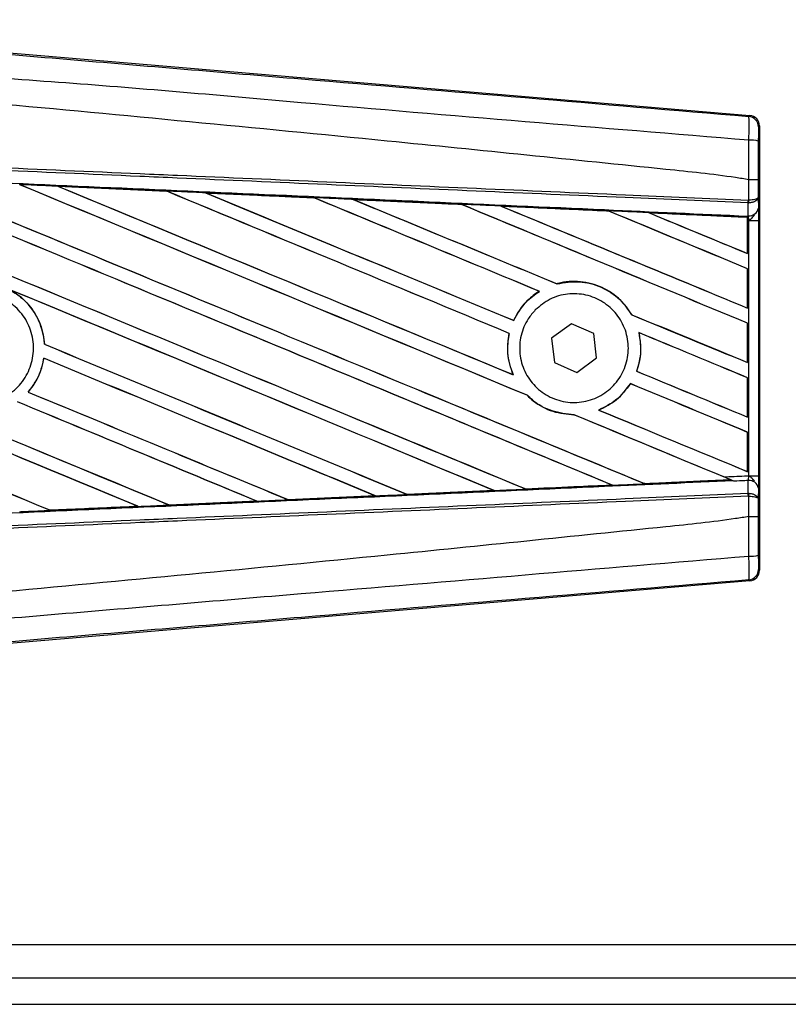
# Model space of a CAD drawing. Header units: millimetres. Extents: x 0 to 420, y 0 to 297.
# Tile 26 of 88: x 59.24 to 61.3, y 230.91 to 233.54. Entities that reach past the tile are written whole.
import ezdxf

# ---------------------------------------------------------------- set-up
doc = ezdxf.new("R2010")
doc.units = ezdxf.units.MM

msp = doc.modelspace()

# ---------------------------------------------------------------- linework, layer by layer
at = {"color": 7, "linetype": 'Continuous', "lineweight": 25}
for p, q in [((59.0954, 233.46236), (61.19397, 233.28541)), ((61.1912, 233.28287), (61.19397, 233.28541)), ((61.21989, 233.2572), (61.21713, 233.25466)), ((61.21989, 233.2572), (61.21989, 232.07124)), ((59.34622, 233.09621), (59.6368, 233.08331)), ((59.34636, 233.09616), (59.34622, 233.09621)), ((59.34636, 233.09616), (59.34759, 233.09581)), ((61.19128, 233.11369), (61.19131, 233.11368)), ((61.19128, 233.05916), (61.19128, 233.11369)), ((61.21672, 233.11362), (61.21672, 233.06647)), ((59.6368, 233.08331), (59.63696, 233.08323)), ((59.63732, 233.08293), (59.63696, 233.08323)), ((59.74044, 233.07862), (59.74019, 233.07871)), ((59.74044, 233.07862), (59.74165, 233.07827)), ((60.03016, 233.06567), (59.74044, 233.07862)), ((60.02985, 233.06581), (60.03016, 233.06567)), ((60.03051, 233.06537), (60.03016, 233.06567)), ((60.13491, 233.06097), (60.13447, 233.06114)), ((60.13491, 233.06097), (60.13609, 233.06064)), ((60.42381, 233.04771), (60.42347, 233.048)), ((60.52976, 233.04322), (60.53091, 233.04289)), ((61.18952, 233.05163), (61.19131, 233.05167)), ((61.18983, 233.01756), (61.18952, 233.05163)), ((61.19017, 233.05915), (61.19128, 233.05916)), ((61.21672, 233.06647), (61.21697, 233.03762)), ((60.81723, 233.02997), (60.8169, 233.03025)), ((61.18826, 233.0134), (60.925, 233.02535)), ((60.925, 233.02535), (60.9261, 233.02504)), ((61.18832, 233.01652), (61.18833, 233.01763)), ((61.18833, 233.01763), (61.18983, 233.01756)), ((61.18813, 233.01315), (61.18826, 233.0134)), ((61.18813, 233.01315), (61.18813, 232.91674)), ((61.18829, 233.01396), (61.18826, 233.0134)), ((61.18829, 233.00505), (61.18829, 233.01396)), ((61.18829, 232.91651), (61.18829, 233.00505)), ((61.19166, 233.0049), (61.18829, 233.00505)), ((61.19166, 232.32355), (61.19166, 233.0049)), ((61.19166, 233.0049), (61.21709, 233.0049)), ((61.21709, 233.0049), (61.21709, 232.32355)), ((61.18813, 232.91674), (61.18829, 232.91651)), ((61.18829, 232.8761), (61.18813, 232.876)), ((61.18813, 232.876), (61.18813, 232.77122)), ((61.18829, 232.77099), (61.18829, 232.8761)), ((60.67929, 232.83586), (60.67906, 232.83612)), ((60.63189, 232.81585), (60.63241, 232.8158)), ((60.87892, 232.7535), (60.87858, 232.75348)), ((61.18813, 232.77122), (61.18829, 232.77099)), ((60.56351, 232.7382), (60.56329, 232.73846)), ((60.71749, 232.72919), (60.66485, 232.69043)), ((60.77737, 232.70298), (60.71749, 232.72919)), ((61.18829, 232.73058), (61.18813, 232.73048)), ((61.18813, 232.73048), (61.18813, 232.62571)), ((61.18829, 232.62547), (61.18829, 232.73058)), ((60.5515, 232.70369), (60.55182, 232.70373)), ((60.78461, 232.63801), (60.77737, 232.70298)), ((60.89772, 232.70569), (60.89812, 232.70535)), ((59.31054, 232.67458), (59.31023, 232.67454)), ((60.66485, 232.69043), (60.6721, 232.62547)), ((59.30849, 232.63736), (59.30876, 232.63708)), ((60.6721, 232.62547), (60.73198, 232.59926)), ((60.73198, 232.59926), (60.78461, 232.63801)), ((61.18813, 232.62571), (61.18829, 232.62547)), ((60.56218, 232.59324), (60.56168, 232.59361)), ((60.89193, 232.60261), (60.89159, 232.60258)), ((60.87526, 232.56949), (60.87547, 232.56924)), ((61.18829, 232.58506), (61.18813, 232.58496)), ((61.18813, 232.58496), (61.18813, 232.48019)), ((61.18829, 232.47996), (61.18829, 232.58506)), ((59.26691, 232.54712), (59.2665, 232.54712)), ((60.59922, 232.53837), (60.59968, 232.53835)), ((60.79078, 232.4989), (60.79016, 232.49899)), ((60.72436, 232.48661), (60.7247, 232.48629)), ((61.18813, 232.48019), (61.18829, 232.47996)), ((61.18829, 232.43955), (61.18813, 232.43944)), ((61.18813, 232.43944), (61.18813, 232.33467)), ((61.18829, 232.33444), (61.18829, 232.43955)), ((61.18813, 232.33467), (61.18829, 232.33444)), ((60.91336, 232.30257), (61.14258, 232.31297)), ((61.14173, 232.31319), (61.14258, 232.31297)), ((61.1518, 232.30923), (61.14951, 232.31017)), ((61.18952, 232.27682), (61.18983, 232.31088)), ((61.19166, 232.32355), (61.21709, 232.32355)), ((60.51094, 232.28413), (60.27903, 232.27376)), ((60.50944, 232.28459), (60.51036, 232.28436)), ((60.59604, 232.28822), (60.59577, 232.28848)), ((60.82568, 232.29886), (60.82657, 232.29864)), ((60.91336, 232.30257), (60.9131, 232.30282)), ((61.21697, 232.29082), (61.21672, 232.26197)), ((59.64373, 232.24552), (59.87734, 232.25594)), ((59.87759, 232.25585), (59.64386, 232.24545)), ((59.87638, 232.25619), (59.87734, 232.25594)), ((59.87734, 232.25594), (59.87759, 232.25585)), ((59.96123, 232.25969), (59.96094, 232.25997)), ((59.96145, 232.25959), (59.96123, 232.25969)), ((60.19434, 232.26998), (59.96145, 232.25959)), ((60.19301, 232.27036), (60.19395, 232.27012)), ((60.19395, 232.27012), (60.19434, 232.26998)), ((60.27867, 232.27393), (60.27839, 232.2742)), ((60.27903, 232.27376), (60.27867, 232.27393)), ((61.18952, 232.27682), (61.19131, 232.27678)), ((61.19128, 232.26929), (61.19017, 232.26929)), ((61.19128, 232.21476), (61.19128, 232.26929)), ((61.21672, 232.26197), (61.21672, 232.21483)), ((59.32618, 232.2314), (59.32588, 232.23168)), ((59.32618, 232.2314), (59.56054, 232.24181)), ((59.32625, 232.23136), (59.32618, 232.2314)), ((59.55955, 232.24206), (59.56054, 232.24181)), ((59.56054, 232.24181), (59.56069, 232.24176)), ((59.64373, 232.24552), (59.64344, 232.2458)), ((59.64386, 232.24545), (59.64373, 232.24552)), ((61.19131, 232.21476), (61.19128, 232.21476)), ((61.21713, 232.07378), (61.21989, 232.07124)), ((61.19397, 232.04304), (59.0954, 231.86609)), ((61.19397, 232.04304), (61.1912, 232.04558)), ((58.0359, 231.07215), (67.05764, 231.07215)), ((58.28038, 230.9837), (68.91506, 230.9837)), ((58.0359, 230.91294), (68.92021, 230.91294))]:
    msp.add_line(p, q, dxfattribs=at)
for centre, radius, start, end in [((61.18882, 233.25466), 0.0283, 0.00461, 85.17567), ((61.19718, 233.15377), 0.0658, 72.68242, 94.90681), ((61.11118, 233.06211), 0.07904, 352.38146, 357.85676), ((61.11298, 233.05513), 0.07841, 357.47222, 2.94403), ((61.19237, 233.04252), 0.02509, 264.18694, 348.74615), ((61.19237, 232.28593), 0.02509, 11.25385, 95.81306), ((61.11118, 232.26634), 0.07904, 2.14324, 7.61854), ((61.11298, 232.27332), 0.07841, 357.05597, 2.52778), ((61.19718, 232.17467), 0.0658, 265.09319, 287.31758), ((61.18882, 232.07379), 0.0283, 274.82433, 359.99539)]:
    msp.add_arc(centre, radius, start, end, dxfattribs=at)
for centre, major_axis, ratio, start_param, end_param in [((61.19159, 233.2572), (0.02084, 0.01916), 0.9999298, 5.5398822, 7.0264884), ((58.1098, 233.60374), (30.34825, -12.57161), 0.0080625, 4.73054, 4.7977625), ((58.1098, 233.60374), (30.33056, -12.56429), 0.0080625, 4.7305916, 4.797783), ((58.1098, 233.13847), (30.34825, -12.57161), 0.0080625, 1.4844685, 1.5497155), ((58.1098, 233.13847), (30.33056, -12.56429), 0.0080625, 1.4844738, 1.5496877), ((58.1098, 233.74926), (30.34825, -12.57161), 0.0080625, 4.7435023, 4.8082676), ((58.1098, 233.74926), (30.33056, -12.56429), 0.0080625, 4.7435622, 4.8082852), ((58.1098, 233.28399), (30.34825, -12.57161), 0.0080625, 1.4920007, 1.5367618), ((58.1098, 233.28399), (30.33056, -12.56429), 0.0080625, 1.491968, 1.5367252), ((58.1098, 233.89478), (30.34825, -12.57161), 0.0080625, 4.7564808, 4.7966243), ((58.1098, 233.89478), (30.33056, -12.56429), 0.0080625, 4.7565498, 4.7966551), ((58.1098, 232.62036), (30.33072, -1.32467), 0.0174384, 1.5211746, 1.5307369), ((58.1098, 233.42951), (30.34825, -12.57161), 0.0080625, 1.4935829, 1.5237995), ((58.1098, 233.42951), (30.33056, -12.56429), 0.0080625, 1.4935466, 1.5237528), ((58.1098, 234.0403), (30.34825, -12.57161), 0.0080625, 4.7694771, 4.7966686), ((58.1098, 234.0403), (30.33056, -12.56429), 0.0080625, 4.7695567, 4.7967086), ((58.1098, 232.62036), (30.33072, -1.32467), 0.0174384, 1.50819, 1.5177301), ((58.1098, 233.57503), (30.34825, -12.57161), 0.0080625, 1.4909186, 1.510827), ((58.1098, 233.57503), (30.33056, -12.56429), 0.0080625, 1.490887, 1.5107682), ((58.1098, 234.18581), (30.34825, -12.57161), 0.0080625, 4.7824925, 4.8004965), ((58.1098, 234.18581), (30.33056, -12.56429), 0.0080625, 4.7825851, 4.8005386), ((58.1098, 232.62036), (30.33072, -1.32467), 0.0174384, 1.495191, 1.5047017), ((58.1098, 233.72054), (30.34825, -12.57161), 0.0080625, 1.4725233, 1.4978432), ((58.1098, 233.72054), (30.33056, -12.56429), 0.0080625, 1.472469, 1.4977693), ((58.1098, 234.33133), (30.34825, -12.57161), 0.0080625, 4.7955283, 4.8173417), ((58.1098, 234.33133), (30.33056, -12.56429), 0.0080625, 4.7956373, 4.817396), ((58.1098, 232.62036), (30.33072, -1.32467), 0.0174384, 1.4821755, 1.4916495), ((58.1098, 233.86606), (30.34825, -12.57161), 0.0080625, 1.4725233, 1.4848473), ((58.1098, 233.86606), (30.33056, -12.56429), 0.0080625, 1.472469, 1.4847537), ((58.1098, 234.47685), (30.34825, -12.57161), 0.0080625, 4.8085854, 4.8173417), ((58.1098, 234.47685), (30.33056, -12.56429), 0.0080625, 4.8087157, 4.817396), ((58.1098, 232.62036), (30.33072, -1.32467), 0.0174384, 1.4698908, 1.478571), ((58.1098, 233.16718), (30.33056, -12.56429), 0.0080625, 4.7157288, 4.7663143), ((58.1098, 233.16718), (30.34825, -12.57161), 0.0080625, 4.7157288, 4.7662988), ((58.1098, 232.99295), (30.34825, -12.57161), 0.0080625, 1.4949342, 1.5376601), ((58.1098, 232.99295), (30.33056, -12.56429), 0.0080625, 1.4949375, 1.5375119), ((58.1098, 232.55639), (30.34825, -12.57161), 0.0080625, 1.5263102, 1.5671512), ((58.1098, 232.55639), (30.33056, -12.56429), 0.0080625, 1.5263198, 1.5671374), ((58.1098, 234.18581), (30.34825, -12.57161), 0.0080625, 4.8070888, 4.8173417), ((58.1098, 234.18581), (30.33056, -12.56429), 0.0080625, 4.8071536, 4.817396), ((58.1098, 233.57503), (30.34825, -12.57161), 0.0080625, 1.4725233, 1.4821426), ((58.1098, 233.57503), (30.33056, -12.56429), 0.0080625, 1.472469, 1.4820756), ((58.1098, 233.45822), (30.34825, -12.57161), 0.0080625, 4.7552941, 4.7872672), ((58.1098, 233.45822), (30.33056, -12.56429), 0.0080625, 4.7553273, 4.7872878), ((58.1098, 233.02166), (30.34825, -12.57161), 0.0080625, 4.7227138, 4.7558224), ((58.1098, 233.02166), (30.33056, -12.56429), 0.0080625, 4.7227276, 4.7558335), ((58.1098, 232.84743), (30.34825, -12.57161), 0.0080625, 1.5053953, 1.5346283), ((58.1098, 232.84743), (30.33056, -12.56429), 0.0080625, 1.505399, 1.5345964), ((58.1098, 234.0403), (30.34825, -12.57161), 0.0080625, 4.8075194, 4.8173417), ((58.1098, 234.0403), (30.33056, -12.56429), 0.0080625, 4.8075844, 4.817396), ((58.1098, 233.42951), (30.34825, -12.57161), 0.0080625, 1.4725233, 1.482886), ((58.1098, 233.42951), (30.33056, -12.56429), 0.0080625, 1.472469, 1.4828257), ((58.1098, 233.3127), (30.34825, -12.57161), 0.0080625, 4.7538521, 4.7767798), ((58.1098, 233.3127), (30.33056, -12.56429), 0.0080625, 4.7538879, 4.7767986), ((58.1098, 232.70191), (30.34825, -12.57161), 0.0080625, 1.5158534, 1.5369497), ((58.1098, 232.70191), (30.33056, -12.56429), 0.0080625, 1.5158593, 1.5369218), ((58.1098, 233.89478), (30.34825, -12.57161), 0.0080625, 4.8041637, 4.8173417), ((58.1098, 233.89478), (30.33056, -12.56429), 0.0080625, 4.8042359, 4.817396), ((58.1098, 233.28399), (30.34825, -12.57161), 0.0080625, 1.4746438, 1.4878779), ((58.1098, 233.28399), (30.33056, -12.56429), 0.0080625, 1.4740067, 1.4878161), ((58.1098, 232.70809), (30.33072, 1.32467), 0.0174384, 4.8041838, 4.8117568), ((58.1098, 233.28399), (30.34825, -12.57161), 0.0080625, 1.4739962, 1.4746438), ((58.1098, 232.70809), (30.33072, 1.32467), 0.0174384, 4.7831864, 4.790826), ((58.1098, 232.70809), (30.33072, 1.32467), 0.0174384, 4.7936815, 4.8012897), ((58.1098, 232.70809), (30.33072, 1.32467), 0.0174384, 4.7622128, 4.7699042), ((58.1098, 232.70809), (30.33072, 1.32467), 0.0174384, 4.7726972, 4.7803646), ((58.1098, 232.70809), (30.33072, 1.32467), 0.0174384, 4.7517321, 4.7594438), ((61.19159, 232.07124), (0.02084, -0.01916), 0.9999298, 5.5398822, 7.0264884)]:
    msp.add_ellipse(centre, major_axis=major_axis, ratio=ratio, start_param=start_param, end_param=end_param, dxfattribs=at)
for points, knots in [([(58.1156, 233.54082), (58.3247, 233.5232), (58.7429, 233.48796), (59.37001, 233.43527), (60.18691, 233.36674), (60.79324, 233.3161), (61.1912, 233.28287)], [0, 0, 0, 0, 0.2036202, 0.4072406, 0.6109477, 1, 1, 1, 1]), ([(61.19155, 233.21933), (60.79314, 233.25189), (60.18592, 233.30152), (59.3677, 233.37538), (58.73889, 233.4117), (58.32034, 233.48833), (58.11031, 233.47776), (58.11031, 233.47776)], [0, 0, 0, 0, 0.3887669, 0.5925279, 0.7962893, 0.9999993, 1, 1, 1, 1]), ([(61.19128, 233.11369), (61.1794, 233.11559), (61.10605, 233.12737), (60.78424, 233.16013), (60.12303, 233.2284), (59.16907, 233.31825), (58.46303, 233.38355), (58.1098, 233.41623)], [0, 0, 0, 0, 0.0117013, 0.0722088, 0.3141935, 0.6568871, 1, 1, 1, 1]), ([(61.19155, 233.21933), (61.19175, 233.22711), (61.19215, 233.24267), (61.19231, 233.26241), (61.1921, 233.27652), (61.19165, 233.28222), (61.1913, 233.28273), (61.1912, 233.28287)], [0, 0, 0, 0, 0.22968814, 0.45959689, 0.68877935, 0.91808895, 1, 1, 1, 1]), ([(61.21713, 233.25466), (61.21711, 233.25459), (61.21706, 233.2543), (61.21696, 233.25092), (61.21686, 233.24247), (61.21679, 233.23061), (61.21677, 233.22127), (61.21676, 233.21659)], [0, 0, 0, 0, 0.0821077, 0.3116546, 0.5407071, 0.7703697, 1, 1, 1, 1]), ([(61.19131, 233.11368), (61.19133, 233.12299), (61.1914, 233.15827), (61.19148, 233.19344), (61.19155, 233.21933)], [0, 0, 0, 0, 0.2638842, 1, 1, 1, 1]), ([(61.21676, 233.21659), (61.21674, 233.19134), (61.21672, 233.15706), (61.21672, 233.12268), (61.21672, 233.11362)], [0, 0, 0, 0, 0.7365741, 1, 1, 1, 1]), ([(61.18952, 233.05163), (61.08023, 233.0564), (60.83836, 233.06695), (60.46326, 233.08331), (60.06434, 233.10071), (59.76482, 233.11377), (59.46529, 233.12684), (59.16577, 233.1399), (58.68063, 233.16106), (58.32853, 233.17642), (58.10967, 233.18596)], [0, 0, 0, 0, 0.1067875, 0.2363437, 0.3660007, 0.4956801, 0.5280685, 0.6576247, 0.7871808, 1, 1, 1, 1]), ([(58.10999, 233.19347), (58.32888, 233.18392), (58.68101, 233.16857), (59.1662, 233.14741), (59.46576, 233.13435), (59.76532, 233.12129), (60.06486, 233.10822), (60.46383, 233.09083), (60.83896, 233.07447), (61.08087, 233.06392), (61.19017, 233.05915)], [0, 0, 0, 0, 0.2128192, 0.3423754, 0.4719316, 0.50432, 0.6339994, 0.7636564, 0.8932125, 1, 1, 1, 1]), ([(58.10826, 233.15376), (58.14741, 233.15205), (58.34317, 233.1435), (58.69552, 233.12805), (59.16516, 233.10732), (59.63454, 233.08647), (60.02538, 233.06901), (60.41588, 233.05147), (60.77765, 233.03516), (61.0609, 233.0223), (61.18832, 233.01652)], [0, 0, 0, 0, 0.0380636, 0.1903223, 0.342581, 0.4948397, 0.6470984, 0.723226, 0.8754847, 1, 1, 1, 1]), ([(59.34622, 233.09621), (59.34093, 233.09644), (59.31448, 233.09761), (59.28033, 233.09912), (59.25148, 233.1004), (59.24379, 233.10074)], [0, 0, 0, 0, 0.1549567, 0.7747838, 1, 1, 1, 1]), ([(59.63696, 233.08323), (59.63596, 233.08328), (59.53912, 233.08759), (59.44224, 233.0919), (59.34636, 233.09616)], [0, 0, 0, 0, 0.0102907, 1, 1, 1, 1]), ([(61.21672, 233.11362), (61.21668, 233.11362), (61.2165, 233.11363), (61.21432, 233.11365), (61.20864, 233.11367), (61.20071, 233.11368), (61.19444, 233.11368), (61.19131, 233.11368)], [0, 0, 0, 0, 0.07160669, 0.30681144, 0.53787451, 0.76893725, 1, 1, 1, 1]), ([(59.74019, 233.07871), (59.7349, 233.07895), (59.70846, 233.08012), (59.67399, 233.08166), (59.64481, 233.08295), (59.6368, 233.08331)], [0, 0, 0, 0, 0.1534731, 0.767366, 1, 1, 1, 1]), ([(59.74019, 233.07871), (59.7974, 233.07617), (59.87691, 233.07263), (59.97345, 233.06832), (60.0128, 233.06657), (60.02985, 233.06581)], [0, 0, 0, 0, 0.5923667, 0.823393, 1, 1, 1, 1]), ([(60.13447, 233.06114), (60.12918, 233.06138), (60.10275, 233.06256), (60.06788, 233.06411), (60.03829, 233.06543), (60.02985, 233.06581)], [0, 0, 0, 0, 0.1516201, 0.7581009, 1, 1, 1, 1]), ([(60.13447, 233.06114), (60.1547, 233.06024), (60.20088, 233.05817), (60.27403, 233.05491), (60.34995, 233.05151), (60.39992, 233.04928), (60.42293, 233.04825)], [0, 0, 0, 0, 0.2103832, 0.4801439, 0.7606264, 1, 1, 1, 1]), ([(60.42347, 233.048), (60.39467, 233.0493), (60.29852, 233.05363), (60.20231, 233.05795), (60.13491, 233.06097)], [0, 0, 0, 0, 0.2994906, 1, 1, 1, 1]), ([(60.52902, 233.0435), (60.52374, 233.04374), (60.49732, 233.04492), (60.46195, 233.0465), (60.43187, 233.04785), (60.42293, 233.04825)], [0, 0, 0, 0, 0.1494253, 0.747127, 1, 1, 1, 1]), ([(60.42293, 233.04825), (60.42312, 233.04816), (60.42341, 233.04804), (60.42346, 233.04801), (60.42347, 233.048)], [0, 0, 0, 0, 0.6976298, 1, 1, 1, 1]), ([(60.52902, 233.0435), (60.55831, 233.04219), (60.61932, 233.03946), (60.71342, 233.03525), (60.77978, 233.03227), (60.81443, 233.03072), (60.81598, 233.03065)], [0, 0, 0, 0, 0.3060679, 0.6376123, 0.9838287, 1, 1, 1, 1]), ([(60.52976, 233.04322), (60.52967, 233.04325), (60.52953, 233.0433), (60.52914, 233.04345), (60.52902, 233.0435)], [0, 0, 0, 0, 0.67535246, 1, 1, 1, 1]), ([(60.8169, 233.03025), (60.81298, 233.03042), (60.71731, 233.03475), (60.62158, 233.03907), (60.52976, 233.04322)], [0, 0, 0, 0, 0.040966, 1, 1, 1, 1]), ([(61.21672, 233.06647), (61.21672, 233.06646), (61.2167, 233.06604), (61.21624, 233.06481), (61.2136, 233.06289), (61.20782, 233.061), (61.20021, 233.05964), (61.19427, 233.05932), (61.19128, 233.05916)], [0, 0, 0, 0, 0.0053156, 0.1176999, 0.3508535, 0.5700679, 0.7835799, 1, 1, 1, 1]), ([(61.21672, 233.06647), (61.21672, 233.06644), (61.2167, 233.0656), (61.21624, 233.0631), (61.21361, 233.05922), (61.20784, 233.0554), (61.20024, 233.05264), (61.1943, 233.052), (61.19131, 233.05167)], [0, 0, 0, 0, 0.0053156, 0.1176999, 0.3508535, 0.5700679, 0.7835799, 1, 1, 1, 1]), ([(60.9238, 233.02582), (60.91852, 233.02606), (60.89212, 233.02724), (60.85618, 233.02885), (60.82552, 233.03023), (60.81598, 233.03065)], [0, 0, 0, 0, 0.1469211, 0.7346058, 1, 1, 1, 1]), ([(60.81598, 233.03065), (60.81626, 233.03053), (60.81674, 233.03032), (60.81685, 233.03027), (60.8169, 233.03025)], [0, 0, 0, 0, 0.5692261, 1, 1, 1, 1]), ([(60.9238, 233.02582), (60.95718, 233.02432), (61.0286, 233.02112), (61.11675, 233.01717), (61.17153, 233.01471), (61.18829, 233.01396)], [0, 0, 0, 0, 0.3784171, 0.8098591, 1, 1, 1, 1]), ([(60.925, 233.02535), (60.92489, 233.02539), (60.92468, 233.02547), (60.92407, 233.02571), (60.9238, 233.02582)], [0, 0, 0, 0, 0.5548092, 1, 1, 1, 1]), ([(61.18829, 233.00505), (61.18829, 233.00737), (61.18829, 233.01168), (61.18832, 233.01571), (61.18833, 233.01738), (61.18833, 233.01763)], [0, 0, 0, 0, 0.49797232, 0.9247743, 1, 1, 1, 1]), ([(61.18832, 233.01652), (61.18831, 233.01577), (61.1883, 233.01471), (61.18829, 233.01413), (61.18829, 233.01396)], [0, 0, 0, 0, 0.7081808, 1, 1, 1, 1]), ([(61.19166, 233.0049), (61.19164, 233.00524), (61.19147, 233.00759), (61.19095, 233.01234), (61.19022, 233.01573), (61.18983, 233.01756)], [0, 0, 0, 0, 0.0718682, 0.4987863, 1, 1, 1, 1]), ([(61.19166, 233.0049), (61.19171, 233.00494), (61.19381, 233.00661), (61.19902, 233.01082), (61.2035, 233.01573), (61.20622, 233.0187)], [0, 0, 0, 0, 0.0099417, 0.4001815, 1, 1, 1, 1]), ([(61.21697, 233.03762), (61.217, 233.03289), (61.21706, 233.02406), (61.21709, 233.01183), (61.21709, 233.00578), (61.21709, 233.0049)], [0, 0, 0, 0, 0.4975078, 0.9271867, 1, 1, 1, 1]), ([(60.87892, 232.7535), (60.8695, 232.76707), (60.84865, 232.79708), (60.80047, 232.82891), (60.74196, 232.84481), (60.70024, 232.84166), (60.67998, 232.83636), (60.67906, 232.83612)], [0, 0, 0, 0, 0.21249051, 0.46995687, 0.72845963, 0.98766436, 1, 1, 1, 1]), ([(60.67929, 232.83586), (60.6991, 232.83911), (60.73881, 232.84562), (60.79795, 232.82952), (60.84723, 232.79822), (60.86868, 232.7676), (60.87858, 232.75348)], [0, 0, 0, 0, 0.2586156, 0.5182547, 0.7778659, 1, 1, 1, 1]), ([(59.02803, 232.76983), (59.04107, 232.78042), (59.06713, 232.8016), (59.11677, 232.81469), (59.16735, 232.81166), (59.21424, 232.79176), (59.25186, 232.75754), (59.27602, 232.71277), (59.284, 232.66256), (59.27492, 232.61255), (59.24982, 232.56837), (59.2115, 232.53497), (59.16428, 232.51613), (59.11346, 232.51398), (59.06478, 232.52879), (59.02376, 232.55889), (58.99503, 232.60085), (58.98178, 232.64999), (58.98568, 232.70054), (59.00306, 232.74181), (59.02109, 232.76204), (59.02803, 232.76983)], [0, 0, 0, 0, 0.0537008, 0.107401, 0.161118, 0.214849, 0.268575, 0.3222758, 0.3759418, 0.429583, 0.4832243, 0.5368906, 0.5905915, 0.6443177, 0.6980486, 0.7517655, 0.8054595, 0.8591318, 0.9127903, 0.9664454, 1, 1, 1, 1]), ([(59.21655, 232.821), (59.22692, 232.81461), (59.25431, 232.79776), (59.28819, 232.75679), (59.30653, 232.71109), (59.30938, 232.6829), (59.31023, 232.67454)], [0, 0, 0, 0, 0.2012869, 0.5312186, 0.8609815, 1, 1, 1, 1]), ([(59.31054, 232.67458), (59.31025, 232.67831), (59.3084, 232.7019), (59.29533, 232.74434), (59.26281, 232.79077), (59.23329, 232.81058), (59.22039, 232.81924)], [0, 0, 0, 0, 0.0633447, 0.4007335, 0.7381907, 1, 1, 1, 1]), ([(60.63189, 232.81585), (60.63022, 232.8148), (60.61788, 232.80704), (60.59119, 232.78488), (60.57196, 232.75724), (60.56346, 232.73883), (60.56329, 232.73846)], [0, 0, 0, 0, 0.0566586, 0.4186058, 0.988574, 1, 1, 1, 1]), ([(60.56351, 232.7382), (60.57338, 232.7556), (60.59091, 232.78652), (60.61978, 232.80689), (60.63241, 232.8158)], [0, 0, 0, 0, 0.5628369, 1, 1, 1, 1]), ([(60.62116, 232.76611), (60.63379, 232.77662), (60.65904, 232.79764), (60.70742, 232.81099), (60.75694, 232.80858), (60.80306, 232.78957), (60.84021, 232.75639), (60.86422, 232.7128), (60.8724, 232.66385), (60.86398, 232.61505), (60.83996, 232.5718), (60.80299, 232.53887), (60.75713, 232.51995), (60.70746, 232.51729), (60.65964, 232.53128), (60.61918, 232.56037), (60.59071, 232.60119), (60.57737, 232.64908), (60.58076, 232.6984), (60.59728, 232.73867), (60.61455, 232.7585), (60.62116, 232.76611)], [0, 0, 0, 0, 0.053804, 0.1076031, 0.1615183, 0.2155014, 0.269422, 0.323168, 0.3767051, 0.4301008, 0.4834934, 0.5370217, 0.5907565, 0.6446694, 0.6986525, 0.7525749, 0.8063418, 0.8599294, 0.9133852, 0.9668046, 1, 1, 1, 1]), ([(60.5515, 232.70369), (60.55015, 232.69649), (60.54516, 232.66978), (60.54767, 232.63133), (60.55813, 232.60316), (60.56168, 232.59361)], [0, 0, 0, 0, 0.1960692, 0.727723, 1, 1, 1, 1]), ([(60.56218, 232.59324), (60.55583, 232.61201), (60.54365, 232.64807), (60.54917, 232.68569), (60.55182, 232.70373)], [0, 0, 0, 0, 0.52038905, 1, 1, 1, 1]), ([(60.89772, 232.70569), (60.90069, 232.68608), (60.90599, 232.65114), (60.89598, 232.61739), (60.89159, 232.60258)], [0, 0, 0, 0, 0.5610233, 1, 1, 1, 1]), ([(60.89193, 232.60261), (60.8946, 232.61101), (60.9033, 232.63834), (60.90449, 232.6741), (60.89933, 232.69945), (60.89812, 232.70535)], [0, 0, 0, 0, 0.2539841, 0.8264322, 1, 1, 1, 1]), ([(59.30849, 232.63736), (59.30378, 232.6179), (59.29577, 232.58485), (59.27503, 232.55812), (59.2665, 232.54712)], [0, 0, 0, 0, 0.5886716, 1, 1, 1, 1]), ([(59.26691, 232.54712), (59.27295, 232.55477), (59.29134, 232.57809), (59.30403, 232.6101), (59.30811, 232.6334), (59.30876, 232.63708)], [0, 0, 0, 0, 0.2914904, 0.8881008, 1, 1, 1, 1]), ([(60.87526, 232.56949), (60.86311, 232.55349), (60.84017, 232.52326), (60.80616, 232.50675), (60.79016, 232.49899)], [0, 0, 0, 0, 0.5295417, 1, 1, 1, 1]), ([(60.79078, 232.4989), (60.8075, 232.50715), (60.84129, 232.52383), (60.86399, 232.554), (60.87547, 232.56924)], [0, 0, 0, 0, 0.4947316, 1, 1, 1, 1]), ([(60.59922, 232.53837), (60.60457, 232.53343), (60.62453, 232.51499), (60.66649, 232.49194), (60.70555, 232.48815), (60.7247, 232.48629)], [0, 0, 0, 0, 0.1573825, 0.5868292, 1, 1, 1, 1]), ([(60.72436, 232.48661), (60.70449, 232.48864), (60.66463, 232.49272), (60.62335, 232.51633), (60.60421, 232.53413), (60.59968, 232.53835)], [0, 0, 0, 0, 0.431457, 0.865462, 1, 1, 1, 1]), ([(61.14951, 232.31017), (61.03501, 232.30497), (60.76468, 232.2927), (60.41588, 232.27697), (60.02538, 232.25944), (59.63454, 232.24198), (59.16516, 232.22113), (58.69552, 232.2004), (58.34317, 232.18494), (58.14741, 232.17639), (58.10826, 232.17468)], [0, 0, 0, 0, 0.1133009, 0.26751, 0.3446127, 0.4988218, 0.6530308, 0.8072398, 0.9614489, 1, 1, 1, 1]), ([(61.14381, 232.31249), (61.11642, 232.31126), (61.03991, 232.30783), (60.96335, 232.3044), (60.9142, 232.3022)], [0, 0, 0, 0, 0.3579755, 1, 1, 1, 1]), ([(61.12426, 232.32061), (61.14283, 232.32142), (61.1653, 232.3224), (61.18776, 232.32338), (61.19166, 232.32355)], [0, 0, 0, 0, 0.8265638, 1, 1, 1, 1]), ([(61.1518, 232.30923), (61.14577, 232.31171), (61.13665, 232.31547), (61.1274, 232.31931), (61.12426, 232.32061)], [0, 0, 0, 0, 0.6608732, 1, 1, 1, 1]), ([(61.14258, 232.31297), (61.14268, 232.31294), (61.14286, 232.31287), (61.1435, 232.31262), (61.14381, 232.31249)], [0, 0, 0, 0, 0.5174533, 1, 1, 1, 1]), ([(61.14381, 232.31249), (61.14478, 232.3121), (61.14648, 232.31141), (61.14859, 232.31054), (61.14951, 232.31017)], [0, 0, 0, 0, 0.5670555, 1, 1, 1, 1]), ([(61.18983, 232.31088), (61.1869, 232.31076), (61.17422, 232.3102), (61.16154, 232.30965), (61.1518, 232.30923)], [0, 0, 0, 0, 0.231001, 1, 1, 1, 1]), ([(61.18983, 232.31088), (61.18989, 232.31114), (61.1903, 232.31282), (61.19098, 232.31653), (61.19146, 232.32084), (61.19163, 232.32318), (61.19166, 232.32355)], [0, 0, 0, 0, 0.0771068, 0.5053181, 0.9215233, 1, 1, 1, 1]), ([(61.20622, 232.30975), (61.2035, 232.31272), (61.19902, 232.31763), (61.19381, 232.32184), (61.19171, 232.32351), (61.19166, 232.32355)], [0, 0, 0, 0, 0.5998185, 0.9900583, 1, 1, 1, 1]), ([(61.21709, 232.32355), (61.21708, 232.31751), (61.21707, 232.3063), (61.21701, 232.29584), (61.21698, 232.29148), (61.21697, 232.29082)], [0, 0, 0, 0, 0.4977123, 0.9237782, 1, 1, 1, 1]), ([(60.27867, 232.27393), (60.29814, 232.2748), (60.37539, 232.27828), (60.4526, 232.28176), (60.51036, 232.28436)], [0, 0, 0, 0, 0.2520371, 1, 1, 1, 1]), ([(60.51036, 232.28436), (60.51044, 232.28433), (60.51055, 232.28429), (60.51086, 232.28417), (60.51094, 232.28413)], [0, 0, 0, 0, 0.748666, 1, 1, 1, 1]), ([(60.51094, 232.28413), (60.51623, 232.28437), (60.54478, 232.28565), (60.57333, 232.28693), (60.5966, 232.28797)], [0, 0, 0, 0, 0.18503, 1, 1, 1, 1]), ([(60.59604, 232.28822), (60.66575, 232.29137), (60.74261, 232.29484), (60.81943, 232.29832), (60.82657, 232.29864)], [0, 0, 0, 0, 0.9070225, 1, 1, 1, 1]), ([(60.5966, 232.28797), (60.59639, 232.28806), (60.5961, 232.28819), (60.59606, 232.28821), (60.59604, 232.28822)], [0, 0, 0, 0, 0.6973497, 1, 1, 1, 1]), ([(60.82743, 232.29831), (60.79287, 232.29676), (60.71595, 232.29331), (60.63899, 232.28987), (60.5966, 232.28797)], [0, 0, 0, 0, 0.4492129, 1, 1, 1, 1]), ([(60.82657, 232.29864), (60.82666, 232.29861), (60.8268, 232.29856), (60.82725, 232.29838), (60.82743, 232.29831)], [0, 0, 0, 0, 0.615701, 1, 1, 1, 1]), ([(60.82743, 232.29831), (60.83271, 232.29854), (60.85911, 232.29973), (60.88804, 232.30102), (60.91168, 232.30208), (60.9142, 232.3022)], [0, 0, 0, 0, 0.1825482, 0.9127414, 1, 1, 1, 1]), ([(60.9142, 232.3022), (60.91394, 232.30231), (60.91348, 232.30251), (60.9134, 232.30255), (60.91336, 232.30257)], [0, 0, 0, 0, 0.5769873, 1, 1, 1, 1]), ([(58.10967, 232.14249), (58.32853, 232.15203), (58.68063, 232.16739), (59.16577, 232.18855), (59.46529, 232.20161), (59.76482, 232.21468), (60.06434, 232.22774), (60.46326, 232.24514), (60.83836, 232.2615), (61.08023, 232.27205), (61.18952, 232.27682)], [0, 0, 0, 0, 0.2128192, 0.3423754, 0.4719315, 0.5043199, 0.6339993, 0.7636563, 0.8932125, 1, 1, 1, 1]), ([(61.19017, 232.26929), (61.08087, 232.26453), (60.83896, 232.25398), (60.46383, 232.23762), (60.06486, 232.22022), (59.76532, 232.20716), (59.46576, 232.1941), (59.1662, 232.18104), (58.68101, 232.15988), (58.32888, 232.14452), (58.10999, 232.13498)], [0, 0, 0, 0, 0.1067875, 0.2363437, 0.3660006, 0.49568, 0.5280684, 0.6576246, 0.7871807, 1, 1, 1, 1]), ([(59.87759, 232.25585), (59.88288, 232.25609), (59.91024, 232.25731), (59.93819, 232.25855), (59.96086, 232.25956), (59.96145, 232.25959)], [0, 0, 0, 0, 0.1891642, 0.9787735, 1, 1, 1, 1]), ([(59.96123, 232.25969), (60.00843, 232.26181), (60.08602, 232.26528), (60.16358, 232.26876), (60.19395, 232.27012)], [0, 0, 0, 0, 0.6083995, 1, 1, 1, 1]), ([(60.19434, 232.26998), (60.19962, 232.27022), (60.22785, 232.27148), (60.25608, 232.27274), (60.27903, 232.27376)], [0, 0, 0, 0, 0.1872412, 1, 1, 1, 1]), ([(61.19128, 232.26929), (61.19427, 232.26913), (61.20021, 232.26881), (61.20782, 232.26745), (61.2136, 232.26556), (61.21624, 232.26364), (61.2167, 232.26241), (61.21672, 232.26199), (61.21672, 232.26197)], [0, 0, 0, 0, 0.2164201, 0.4299321, 0.6491465, 0.8823001, 0.9946844, 1, 1, 1, 1]), ([(61.19131, 232.27678), (61.1943, 232.27645), (61.20024, 232.27581), (61.20784, 232.27305), (61.21361, 232.26923), (61.21624, 232.26534), (61.2167, 232.26285), (61.21672, 232.26201), (61.21672, 232.26197)], [0, 0, 0, 0, 0.2164201, 0.4299321, 0.6491465, 0.8823001, 0.9946844, 1, 1, 1, 1]), ([(59.24363, 232.2277), (59.24892, 232.22793), (59.27646, 232.22915), (59.304, 232.23037), (59.32625, 232.23136)], [0, 0, 0, 0, 0.1920833, 1, 1, 1, 1]), ([(59.56069, 232.24176), (59.49679, 232.23892), (59.41865, 232.23545), (59.34049, 232.23199), (59.32625, 232.23136)], [0, 0, 0, 0, 0.8178524, 1, 1, 1, 1]), ([(59.56069, 232.24176), (59.56598, 232.24199), (59.59371, 232.24322), (59.62143, 232.24446), (59.64386, 232.24545)], [0, 0, 0, 0, 0.1907829, 1, 1, 1, 1]), ([(61.19128, 232.21476), (61.1794, 232.21285), (61.10605, 232.20108), (60.78424, 232.16832), (60.12303, 232.10004), (59.16907, 232.01019), (58.46303, 231.94489), (58.1098, 231.91222)], [0, 0, 0, 0, 0.0117013, 0.0722088, 0.3141935, 0.6568871, 1, 1, 1, 1]), ([(61.19131, 232.21476), (61.19444, 232.21476), (61.20071, 232.21477), (61.20864, 232.21478), (61.21432, 232.2148), (61.2165, 232.21482), (61.21668, 232.21483), (61.21672, 232.21483)], [0, 0, 0, 0, 0.2310628, 0.4621255, 0.6931886, 0.9283933, 1, 1, 1, 1]), ([(61.19155, 232.10911), (61.19148, 232.13501), (61.1914, 232.17018), (61.19133, 232.20545), (61.19131, 232.21476)], [0, 0, 0, 0, 0.7361158, 1, 1, 1, 1]), ([(61.21672, 232.21483), (61.21672, 232.20577), (61.21672, 232.17139), (61.21674, 232.13711), (61.21676, 232.11186)], [0, 0, 0, 0, 0.2634259, 1, 1, 1, 1]), ([(58.11031, 231.85068), (58.11031, 231.85068), (58.31989, 231.86825), (58.73909, 231.90371), (59.36765, 231.95648), (60.18595, 232.02513), (60.79315, 232.07584), (61.19155, 232.10911)], [0, 0, 0, 0, 0.0000007, 0.2037107, 0.4074721, 0.6112331, 1, 1, 1, 1]), ([(61.1912, 232.04558), (61.19145, 232.04645), (61.19195, 232.04819), (61.19228, 232.06059), (61.19224, 232.07863), (61.19191, 232.09607), (61.19162, 232.10648), (61.19155, 232.10911)], [0, 0, 0, 0, 0.2310896, 0.4626691, 0.6930315, 0.9222733, 1, 1, 1, 1]), ([(61.21676, 232.11186), (61.21676, 232.11027), (61.21677, 232.10402), (61.21681, 232.09354), (61.21689, 232.08271), (61.217, 232.0753), (61.21709, 232.07429), (61.21713, 232.07378)], [0, 0, 0, 0, 0.077747, 0.3068364, 0.5369565, 0.7685092, 1, 1, 1, 1]), ([(61.1912, 232.04558), (60.79324, 232.01234), (60.187, 231.96171), (59.3701, 231.89319), (58.74299, 231.84049), (58.3247, 231.80524), (58.1156, 231.78762)], [0, 0, 0, 0, 0.3890527, 0.5926729, 0.7963808, 1, 1, 1, 1])]:
    msp.add_open_spline(points, degree=3, knots=knots, dxfattribs=at)

doc.saveas('drawing.dxf')
